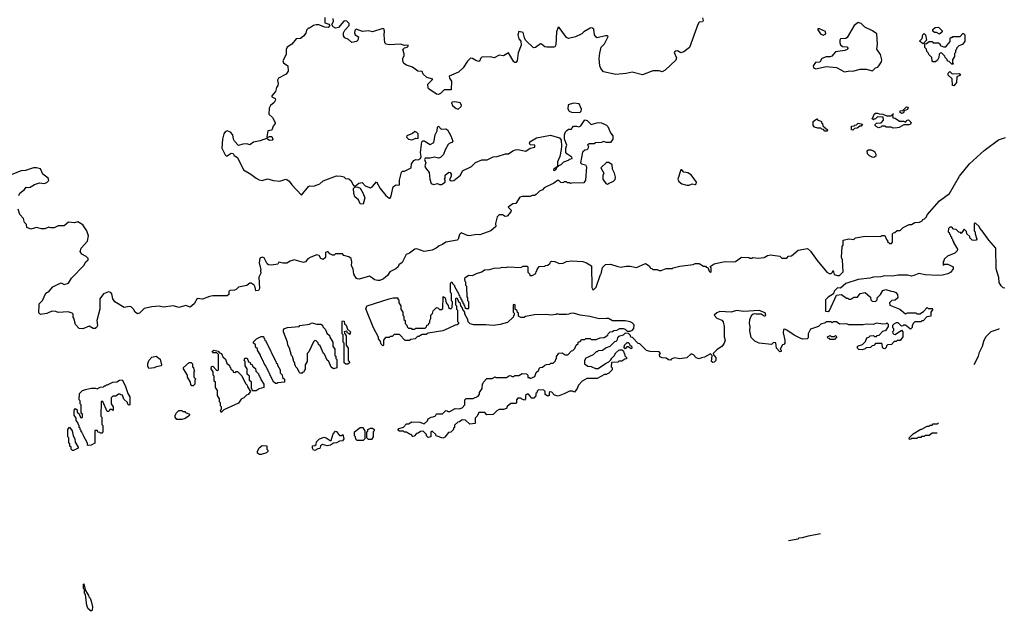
# Model space of a CAD drawing. Extents: x 2106670 to 2323771, y 35271 to 224896.
# Tile 69 of 256: x 2176952 to 2186504, y 53472 to 59213. Entities that reach past the tile are written whole.
import ezdxf

# ---------------------------------------------------------------- set-up
doc = ezdxf.new("R2010")
doc.units = 0

msp = doc.modelspace()

# ---------------------------------------------------------------- linework, layer by layer
at = {"layer": '0CON20XD'}
for points in [[(2179913.3, 59235), (2179913, 59183), (2179950.7, 59170.7), (2179960, 59155), (2179945, 59138.8), (2179912, 59142)], [(2183575, 59230), (2183582.5, 59205), (2183575, 59192.5), (2183545, 59190), (2183530, 59165), (2183448.3, 58941.7), (2183395, 58902.5), (2183365, 58890), (2183335, 58910), (2183311.7, 58908.3), (2183302.5, 58895), (2183323, 58843), (2183318.3, 58821.7), (2183215, 58723.3), (2183185, 58706.7), (2183155, 58716.2), (2183095, 58716), (2182995, 58677.1), (2182895, 58704.6), (2182835, 58689.4), (2182735, 58680.6), (2182616.8, 58706.8), (2182589.1, 58739.1), (2182580, 58765), (2182572.9, 58835), (2182578.6, 58888.6), (2182593.5, 58946.5), (2182625, 58978), (2182659.5, 59049.6), (2182655, 59056.7), (2182636.4, 59056.4), (2182555, 59037.5), (2182543, 59043), (2182527.5, 59065), (2182521.7, 59121.7), (2182503, 59133), (2182485, 59130), (2182424.2, 59095.8), (2182404.1, 59075.9), (2182343.6, 59046.4), (2182275, 59031.2), (2182255, 59040), (2182185, 59137.5), (2182175, 59140), (2182160, 59095), (2182151.7, 58968.3), (2182145, 58950), (2182135, 58946.7), (2182065, 58947.5), (2182045, 58950), (2182015.7, 58975.7), (2182005, 58977.5), (2181955, 58943.8), (2181935, 58941.2), (2181860, 59015), (2181848.3, 59038.3), (2181837.7, 59087.7), (2181795, 59097.5), (2181784.2, 59065), (2181795, 59027.5), (2181812.5, 59005), (2181816.7, 58965), (2181788.8, 58891.2), (2181777.5, 58815), (2181765, 58796.7), (2181755, 58796.7), (2181746.7, 58805), (2181695, 58890), (2181647, 58863), (2181605, 58867.5), (2181555, 58842), (2181515, 58853.3), (2181435, 58850), (2181422.3, 58837.7), (2181415, 58812.5), (2181405, 58806.7), (2181376.4, 58816.4), (2181345, 58837.5), (2181325, 58840), (2181295, 58810), (2181253.3, 58745), (2181207.5, 58705), (2181117.5, 58665), (2181120, 58645), (2181140, 58615), (2181138.3, 58531.7), (2181068.3, 58531.7), (2181033, 58497), (2181015, 58487.5), (2180995, 58490), (2180925, 58537.5), (2180915, 58550), (2180913, 58587), (2180960, 58635), (2180901.7, 58651.7), (2180866.2, 58685), (2180855, 58710), (2180815, 58712.5), (2180763.6, 58753.6), (2180705, 58771.2), (2180679.3, 58789.3), (2180667.5, 58815), (2180667.5, 58835), (2180682.5, 58865), (2180683, 58883), (2180670, 58925), (2180685, 58940), (2180710, 58945), (2180720, 58955), (2180720, 58965), (2180685, 58962.5), (2180645, 58976), (2180537.7, 58967.7), (2180507.5, 58975), (2180495, 58987.5), (2180487.5, 59065), (2180490.5, 59100.4), (2180483.6, 59123.6), (2180475, 59126.7), (2180375, 59096), (2180335, 59106), (2180277, 59097), (2180215, 59120), (2180203, 59107), (2180200, 59085), (2180207.5, 59065), (2180237.5, 59047.5), (2180231.2, 59015), (2180219.5, 59000.4), (2180175, 58992.5), (2180140.5, 59020.4), (2180105, 59038), (2180092.9, 59055), (2180094.4, 59085), (2180105, 59110), (2180147.5, 59155), (2180146.7, 59175), (2180125, 59200), (2180105, 59202.5), (2180095, 59197.5), (2180045, 59138.6), (2180015, 59131.8), (2179992.5, 59142.5), (2179980, 59165), (2179996, 59195), (2179993.3, 59225)], [(2179912, 59142), (2179855, 59162.5), (2179827, 59163), (2179803.9, 59156.1), (2179765, 59130), (2179755, 59130), (2179735, 59110), (2179728.3, 59081.7), (2179705.8, 59054.2), (2179675, 59031.2), (2179633.9, 59026.1), (2179592.5, 58975), (2179547.5, 58945), (2179537.5, 58925), (2179537.5, 58875), (2179503.3, 58815), (2179512.5, 58795), (2179552.5, 58765), (2179556.4, 58713.6), (2179537.5, 58685), (2179462.5, 58645), (2179452.5, 58625), (2179460, 58595), (2179457.5, 58575), (2179442.5, 58555), (2179433.3, 58515), (2179397.5, 58475), (2179397.5, 58465), (2179429.3, 58449.3), (2179432.5, 58435), (2179419.3, 58410.7), (2179385, 58380), (2179373.3, 58355), (2179367.5, 58295), (2179403.6, 58263.6), (2179430, 58215), (2179430, 58205), (2179411.7, 58178.3), (2179398, 58142), (2179360, 58135), (2179350, 58075), (2179355, 58070), (2179375, 58080), (2179398.3, 58078.3), (2179407.5, 58055), (2179402.5, 58045), (2179375, 58040), (2179345, 58060), (2179285, 58037.5), (2179220, 58025), (2179185, 57997.5), (2179155, 58007.5), (2179116.4, 58006.4), (2179075, 57993.3), (2179037.1, 58035), (2179027.1, 58055), (2179020.6, 58095), (2178997.5, 58122.5), (2178965.8, 58134.2), (2178945, 58125.7), (2178933.4, 58106.6), (2178918.6, 58055), (2178914.3, 57965), (2178945, 57902.5), (2178955, 57891.2), (2178965, 57890.8), (2179005, 57917.5), (2179023.3, 57913.3), (2179033.8, 57895), (2179064.2, 57875), (2179122.5, 57755), (2179195, 57714), (2179244.5, 57674.5), (2179275, 57658), (2179305, 57654), (2179355, 57668.6), (2179415, 57651.9), (2179475, 57647.5), (2179535, 57666.2), (2179545, 57663.3), (2179567.5, 57645), (2179590.5, 57610.4), (2179685, 57510), (2179754.3, 57595.7), (2179765, 57600), (2179803, 57597), (2179847, 57613), (2179865, 57620), (2179895, 57650), (2180025, 57697.5), (2180070, 57695), (2180095, 57687.5), (2180112.5, 57672.5), (2180145, 57670), (2180167.9, 57647.9), (2180183, 57613), (2180195, 57600), (2180208.3, 57601.7), (2180241.7, 57628.3), (2180275, 57633.3), (2180305, 57602.5), (2180355, 57582.5), (2180375, 57593.3), (2180415, 57640), (2180448, 57575), (2180505, 57506.7), (2180535, 57480), (2180545, 57480), (2180556.1, 57503.9), (2180575, 57592.5), (2180590, 57605), (2180605, 57610), (2180632.5, 57607.5), (2180637.5, 57615), (2180636.2, 57655), (2180655, 57732.5), (2180665, 57742.5), (2180685, 57742.5), (2180750, 57775), (2180752.5, 57815), (2180775, 57846.7), (2180795, 57856.2), (2180816.4, 57853.6), (2180840, 57865), (2180847.5, 57885), (2180840, 57925), (2180852.5, 58027.5), (2180863, 58037), (2180875, 58036.7), (2180935, 58002.5), (2180968.3, 58021.7), (2180983.8, 58095), (2181003.3, 58135), (2181005, 58170), (2181015, 58181.2), (2181040, 58150), (2181085, 58154.2), (2181102, 58145), (2181135.8, 58085), (2181153.8, 58035), (2181145, 58021.2), (2181118.8, 58011.2), (2181109.5, 58000.4), (2181078.3, 57951.7), (2181062, 57905), (2181035, 57876.7), (2181015, 57870), (2180975, 57877.5), (2180935, 57870), (2180885, 57870), (2180880, 57855), (2180892.5, 57825), (2180883.3, 57795), (2180890, 57775), (2180925, 57730), (2180930, 57665), (2180943.3, 57625), (2180965, 57614), (2181005, 57622.5), (2181025, 57612.5), (2181045, 57612.5), (2181080, 57635), (2181080, 57655), (2181072.5, 57665), (2181080, 57675), (2181080, 57705), (2181115, 57732.5), (2181129.3, 57729.3), (2181137, 57713), (2181137, 57693), (2181121.7, 57661.7), (2181138.3, 57648.3), (2181165, 57652.5), (2181227.5, 57705), (2181247.5, 57745), (2181335, 57787.5), (2181374.3, 57825.7), (2181435, 57852.5), (2181486.1, 57853.9), (2181545, 57882), (2181585, 57886), (2181665, 57910), (2181695, 57910), (2181735, 57940), (2181760.7, 57949.3), (2181785, 57953.3), (2181863, 57937), (2181905, 57967.5), (2181950, 57975), (2181950, 57995), (2181905, 58000), (2181896.2, 58015), (2181902.1, 58027.9), (2181965, 58066.7), (2182101.2, 58091.2), (2182187.5, 58067.5), (2182204.3, 58044.3), (2182209.2, 57985), (2182204.1, 57954.1), (2182191.2, 57885), (2182170, 57835), (2182170, 57790), (2182131.7, 57758.3), (2182131.7, 57751.7), (2182145, 57750), (2182160, 57765), (2182160, 57780), (2182181.7, 57798.3), (2182205, 57807.5), (2182230, 57835), (2182275, 57850), (2182285, 57860), (2182310, 57865), (2182308.3, 57878.3), (2182260.7, 57910.7), (2182250, 57925), (2182248.8, 57965), (2182260, 57995), (2182236.7, 58055), (2182236.7, 58095), (2182247.5, 58125), (2182260.7, 58139.3), (2182275, 58150), (2182305, 58150), (2182310, 58165), (2182325, 58180), (2182355, 58180), (2182375, 58172.5), (2182395, 58182.5), (2182435, 58240), (2182456.1, 58236.1), (2182495, 58197.5), (2182565, 58216.7), (2182595, 58212.5), (2182645, 58190), (2182657, 58177), (2182682.5, 58115), (2182707.5, 58085), (2182707.5, 58055), (2182685, 58020), (2182645, 58022.5), (2182615, 58032.5), (2182595, 58022.5), (2182538.3, 58018.3), (2182525, 58010), (2182475, 58010), (2182460, 57995), (2182470, 57985), (2182465, 57960), (2182455, 57950), (2182433, 57947), (2182413, 57927), (2182393, 57823), (2182403, 57813), (2182442.5, 57805), (2182451.2, 57785), (2182442.5, 57655), (2182425, 57630), (2182305, 57627.5), (2182295, 57622.5), (2182285, 57630), (2182265, 57630), (2182255, 57640), (2182235, 57640), (2182228.3, 57631.7), (2182215, 57630), (2182203, 57633), (2182181.7, 57651.7), (2182168.3, 57651.7), (2182135, 57627.5), (2182039.3, 57580.7), (2182025, 57562.5), (2181995, 57550), (2181963, 57517), (2181945, 57507.5), (2181925, 57506.7), (2181905, 57497.5), (2181825, 57497.5), (2181805, 57490), (2181765, 57430), (2181735, 57427.5), (2181690, 57395), (2181720, 57365), (2181715, 57350), (2181680, 57305), (2181663, 57303), (2181635, 57320), (2181605, 57320), (2181585, 57300), (2181567.5, 57235), (2181570, 57205), (2181523.3, 57165), (2181415, 57125.7), (2181385, 57129.4), (2181315, 57115.8), (2181295, 57118), (2181235, 57144), (2181220, 57130), (2181205.6, 57085), (2181195, 57074.5), (2181085.7, 57054.3), (2181055, 57032.2), (2181021.1, 57018.9), (2180993.8, 56995), (2180955, 56977.5), (2180874.4, 56964.4), (2180805, 56990), (2180785, 56986.7), (2180735, 56947.5), (2180700, 56935), (2180663, 56857), (2180630, 56835), (2180622.5, 56815), (2180602.5, 56795), (2180543.6, 56766.4), (2180519.3, 56730.7), (2180480.7, 56699.3), (2180446.4, 56683.6), (2180425, 56683.3), (2180395, 56690), (2180373.3, 56705), (2180345, 56723.8), (2180245, 56696), (2180225, 56698), (2180215, 56706), (2180192.9, 56745), (2180187.5, 56795), (2180170, 56825), (2180173.6, 56863.6), (2180166.1, 56896.1), (2180145, 56913.3), (2180096.4, 56926.4), (2180085, 56940), (2180015, 56940), (2180001.7, 56928.3), (2179985, 56927.5), (2179960.7, 56940.7), (2179945, 56960), (2179935, 56960), (2179920, 56955), (2179920, 56905), (2179895, 56886.2), (2179874.3, 56894.3), (2179856.4, 56926.4), (2179835, 56932.5), (2179775, 56910), (2179747, 56893), (2179726.1, 56863.9), (2179705, 56856.7), (2179615, 56882.5), (2179575, 56870), (2179545, 56850), (2179505, 56850), (2179465, 56860), (2179455, 56840), (2179395, 56832), (2179365.9, 56835.9), (2179354.1, 56844.1), (2179325, 56902.5), (2179305, 56910), (2179282.2, 56897.8), (2179273.6, 56853.6), (2179292.5, 56785), (2179287.5, 56775), (2179290, 56755), (2179271.2, 56715), (2179280, 56605), (2179270, 56585), (2179243.6, 56583.6), (2179237, 56617), (2179226.4, 56636.4), (2179197, 56657), (2179185, 56657.5), (2179155, 56633.3), (2179075, 56617.5), (2179053.6, 56596.4), (2179035, 56588.8), (2178990, 56585), (2178982.5, 56575), (2178980, 56545), (2178965, 56532.5), (2178825, 56533.8), (2178795, 56528), (2178725, 56500), (2178675, 56507.5), (2178645.6, 56454.4), (2178605, 56424), (2178565, 56439.2), (2178495, 56420), (2178445, 56436.7), (2178345, 56424.4), (2178305, 56433.3), (2178235, 56428.1), (2178158.2, 56411.8), (2178115, 56363.8), (2178095, 56357.5), (2178072.5, 56375), (2178056.7, 56405), (2178035, 56426.2), (2178015, 56430), (2177965, 56420), (2177874.4, 56474.4), (2177854.2, 56505), (2177845, 56552.5), (2177835, 56566.7), (2177815, 56573.3), (2177765, 56552), (2177730, 56505), (2177728.8, 56405), (2177701.2, 56295), (2177706.7, 56245), (2177697.5, 56225), (2177685, 56216.7), (2177665, 56216.7), (2177625, 56240), (2177565, 56213.3), (2177530, 56215), (2177492.5, 56255), (2177477, 56317), (2177470, 56325), (2177470, 56355), (2177460, 56365), (2177423, 56377), (2177325, 56372.5), (2177303, 56383), (2177265, 56383.3), (2177215, 56362.5), (2177155, 56352.5), (2177138.3, 56368.3), (2177140, 56445), (2177142.5, 56455), (2177172.9, 56487.1), (2177205, 56558.8), (2177239.6, 56580.4), (2177275, 56622), (2177317.5, 56645), (2177355, 56660), (2177385, 56642.5), (2177425, 56656.7), (2177455.5, 56704.5), (2177573, 56827), (2177592.5, 56865), (2177617, 56883), (2177617.5, 56895), (2177597.5, 56915), (2177555, 56936.7), (2177539.2, 56965), (2177547.5, 56995), (2177611.2, 57065), (2177620, 57115), (2177603.3, 57165), (2177563.9, 57223.9), (2177515, 57252.5), (2177485, 57243.3), (2177425, 57248.8), (2177385, 57213.3), (2177325, 57212.5), (2177285, 57192.5), (2177255, 57192.5), (2177235, 57200), (2177195, 57182.5), (2177165, 57182.5), (2177115, 57197.5), (2177060.7, 57180.7), (2177022.5, 57195), (2177017.5, 57225)], [(2184955, 58706.7), (2185005, 58716.2), (2185035, 58714.2), (2185105, 58733.3), (2185165, 58732.5), (2185225, 58717.5), (2185253.9, 58746.1), (2185276.1, 58753.9), (2185287.5, 58765), (2185312.5, 58805), (2185316.7, 58825), (2185303.3, 58875), (2185267, 58927), (2185274, 58975), (2185268, 59075), (2185225, 59105.4), (2185149.6, 59139.6), (2185115, 59176.9), (2185085, 59186), (2185046.7, 59155), (2184979.3, 59040.7), (2184965, 59030), (2184915, 59026.7), (2184906.7, 59015), (2184907, 58987), (2184915, 58967.5), (2184933, 58953), (2184975, 58950), (2184990, 58935), (2184980, 58925), (2184956.4, 58913.6), (2184865, 58901.2), (2184830.7, 58859.3), (2184815, 58853.3), (2184777, 58853), (2184735, 58837.5), (2184715, 58800), (2184673, 58797), (2184650, 58765), (2184654.3, 58744.3), (2184675, 58736.7), (2184775, 58757.5), (2184875, 58747.5), (2184955, 58706.7)], [(2184745, 59064.1), (2184772.5, 59075), (2184768.1, 59098.1), (2184712.5, 59125), (2184693.3, 59125), (2184693.8, 59115), (2184720.6, 59075), (2184745, 59064.1)], [(2185875, 59072.5), (2185845, 59090), (2185825, 59090), (2185811.7, 59101.7), (2185811.7, 59118.3), (2185831.7, 59138.3), (2185865, 59140), (2185900, 59105), (2185900, 59095), (2185875, 59072.5)], [(2185715, 58980), (2185680, 59005), (2185708.3, 59031.7), (2185713, 59067), (2185725, 59080), (2185740, 59065), (2185750, 59015), (2185715, 58980)], [(2186005, 58780), (2185995, 58780), (2185968.3, 58808.3), (2185951.7, 58811.7), (2185948.3, 58828.3), (2185930, 58845), (2185928.3, 58858.3), (2185895, 58890), (2185881.7, 58888.3), (2185871.7, 58878.3), (2185867.5, 58845), (2185855, 58820), (2185836.4, 58803.6), (2185810, 58805), (2185803.6, 58813.6), (2185800, 58845), (2185770, 58875), (2185768.3, 58888.3), (2185753, 58903), (2185748.3, 58928.3), (2185733, 58943), (2185731.7, 58978.3), (2185748.3, 58981.7), (2185775, 59000), (2185805, 59000), (2185815, 58990), (2185865, 58990), (2185880, 58975), (2185881.7, 58961.7), (2185915, 58950), (2185935, 58950), (2185978.3, 59001.7), (2185980, 59035), (2185985, 59040), (2185998.3, 59041.7), (2186005, 59050), (2186075, 59050), (2186101.7, 59078.3), (2186108.3, 59078.3), (2186120, 59065), (2186120, 59005), (2186098.3, 58971.7), (2186061.7, 58958.3), (2186041.7, 58938.3), (2186038.3, 58921.7), (2186030, 58915), (2186030, 58895), (2186020, 58885), (2186020, 58855), (2186000, 58825), (2186000, 58795), (2186010, 58785), (2186005, 58780)], [(2186015, 58572.5), (2186000, 58575), (2185998.3, 58638.3), (2185960, 58675), (2185960, 58695), (2185975, 58710), (2185998.3, 58688.3), (2186065, 58690), (2186080, 58675), (2186041.7, 58658.3), (2186040, 58605), (2186015, 58572.5)], [(2181205, 58343.3), (2181235, 58370), (2181236.7, 58385), (2181225.9, 58405.9), (2181173, 58417), (2181147, 58413), (2181140, 58405), (2181150.7, 58380.7), (2181185, 58350), (2181205, 58343.3)], [(2182385, 58312.5), (2182400, 58325), (2182402.5, 58345), (2182380, 58395), (2182325, 58403.8), (2182273.9, 58386.1), (2182269.3, 58349.3), (2182283.9, 58323.9), (2182306.4, 58316.4), (2182385, 58312.5)], [(2185505, 58302.5), (2185490, 58315), (2185495, 58330), (2185518.3, 58331.7), (2185555, 58367.5), (2185570, 58365), (2185565, 58340), (2185531.7, 58328.3), (2185525, 58310), (2185505, 58302.5)], [(2185425, 58160), (2185405, 58170), (2185358.3, 58171.7), (2185345, 58180), (2185315, 58180), (2185305, 58170), (2185283.6, 58163.6), (2185260, 58175), (2185250, 58185), (2185250, 58195), (2185265, 58210), (2185308.3, 58211.7), (2185331.7, 58238.3), (2185328.3, 58268.3), (2185275, 58270), (2185255, 58250), (2185241.7, 58248.3), (2185235, 58240), (2185220, 58255), (2185228.3, 58261.7), (2185240, 58295), (2185255, 58307.5), (2185275, 58307.5), (2185288.3, 58298.3), (2185325, 58297.5), (2185365, 58280), (2185405, 58280), (2185425, 58300), (2185430, 58295), (2185420, 58290), (2185421.7, 58261.7), (2185445, 58257.5), (2185488.3, 58228.3), (2185525, 58227.5), (2185545, 58220), (2185561.7, 58238.3), (2185575, 58240), (2185600, 58215), (2185595, 58200), (2185577, 58193), (2185528.3, 58191.7), (2185485, 58167.5), (2185465, 58163.3), (2185425, 58160)], [(2184785, 58130), (2184761.7, 58131.7), (2184748.3, 58148.3), (2184735, 58150), (2184725, 58160), (2184695, 58160), (2184661.7, 58171.7), (2184650, 58185), (2184650, 58225), (2184685, 58250), (2184691.7, 58241.7), (2184730, 58225), (2184731.7, 58211.7), (2184740, 58205), (2184741.7, 58181.7), (2184790, 58145), (2184785, 58130)], [(2185035, 58140), (2185020, 58145), (2185021.7, 58178.3), (2185048.3, 58181.7), (2185055, 58190), (2185068.3, 58191.7), (2185085, 58210), (2185128.3, 58198.3), (2185115, 58180), (2185101.7, 58178.3), (2185075, 58160), (2185051.7, 58158.3), (2185035, 58140)], [(2180755, 58047.5), (2180765, 58052), (2180795, 58062.5), (2180818.3, 58061.7), (2180817.5, 58105), (2180805, 58120), (2180785, 58127.5), (2180761.7, 58108.3), (2180706.7, 58085), (2180705, 58072.5), (2180722.5, 58055), (2180755, 58047.5)], [(2183290, 56805), (2183355, 56821.2), (2183485, 56836.2), (2183505, 56845.7), (2183545, 56845.8), (2183585, 56820), (2183605, 56820), (2183611.7, 56811.7), (2183628.3, 56808.3), (2183641.7, 56771.7), (2183655, 56760), (2183660, 56765), (2183660, 56805), (2183651.7, 56818.3), (2183690, 56845), (2183730, 56855), (2183795.9, 56865.9), (2183875, 56862.5), (2183895, 56866.7), (2183955, 56910), (2184025, 56906.7), (2184035, 56900), (2184055, 56900), (2184065, 56906.7), (2184115, 56897.5), (2184173.3, 56906.7), (2184205, 56923.8), (2184235, 56930), (2184327, 56917), (2184345, 56900), (2184395, 56900), (2184411.7, 56918.3), (2184438.3, 56921.7), (2184505, 56978), (2184595, 56992.5), (2184625, 56966.7), (2184687.5, 56877.5), (2184781.7, 56761.7), (2184805, 56750), (2184825, 56750), (2184838.3, 56761.7), (2184845, 56780), (2184851.7, 56741.7), (2184885, 56730), (2184905, 56730), (2184940, 56765), (2184933, 56883), (2184923.3, 56905), (2184931.7, 57011.7), (2184940, 57025), (2184940, 57075), (2184995.8, 57085.8), (2185045, 57080), (2185060, 57095), (2185155, 57114), (2185305, 57110), (2185315, 57117.5), (2185345, 57120), (2185361.7, 57081.7), (2185370, 57075), (2185371.7, 57061.7), (2185391.7, 57041.7), (2185408.3, 57041.7), (2185420, 57055), (2185420, 57135), (2185430, 57145), (2185442.5, 57147.5), (2185465, 57166), (2185495, 57167.5), (2185522.5, 57195), (2185580, 57225), (2185603.6, 57226.4), (2185635, 57246.2), (2185681.7, 57248.3), (2185708.3, 57261.7), (2185712.5, 57275), (2185728.3, 57281.7), (2185748.3, 57301.7), (2185755, 57320), (2185873.8, 57455), (2185972.5, 57527.5), (2186068.8, 57695), (2186165, 57813.3), (2186307, 57943), (2186446.7, 58046.7), (2186515, 58070)], [(2185225, 57880), (2185245, 57883.3), (2185260, 57895), (2185261.2, 57905), (2185251.2, 57925), (2185235, 57938.8), (2185215, 57946.2), (2185185, 57946.7), (2185171.7, 57938.3), (2185173.3, 57915), (2185193.9, 57893.9), (2185225, 57880)], [(2182655, 57618), (2182665, 57622), (2182713.9, 57646.1), (2182728.3, 57661.7), (2182733.3, 57685), (2182723.3, 57725), (2182703, 57763), (2182700, 57805), (2182667, 57827), (2182645, 57827.5), (2182590, 57775), (2182620, 57725), (2182608.3, 57701.7), (2182610, 57665), (2182636.7, 57625), (2182655, 57618)], [(2176943.2, 57506.8), (2176955, 57528.8), (2177000, 57565), (2177015, 57588.8), (2177035, 57583.8), (2177055, 57588.8), (2177095, 57613.8), (2177145, 57629.2), (2177190, 57625), (2177215, 57633.3), (2177235, 57652.5), (2177227.5, 57675), (2177176.2, 57715), (2177152.5, 57765), (2177116.1, 57776.1), (2177085, 57775.8), (2177009.1, 57750.9), (2176965, 57747.5), (2176875, 57711.4)], [(2183445, 57608.6), (2183475, 57620), (2183505, 57613.8), (2183515, 57620), (2183516.7, 57635), (2183465, 57707.5), (2183435, 57726.7), (2183393.9, 57733.9), (2183375, 57756.7), (2183365, 57756.7), (2183337.5, 57665), (2183345, 57642.5), (2183375, 57618.8), (2183425, 57608.6), (2183445, 57608.6)], [(2180285, 57423.8), (2180255, 57427.5), (2180240, 57465), (2180202.5, 57495), (2180193.3, 57525), (2180190, 57575), (2180205, 57590), (2180231.7, 57588.3), (2180255, 57577.5), (2180281.7, 57531.7), (2180299.2, 57485), (2180285, 57423.8)], [(2177017.5, 57225), (2177000, 57245), (2176990, 57285), (2176953, 57323), (2176937.5, 57375)], [(2186508.3, 56608.3), (2186491.7, 56611.7), (2186471.7, 56631.7), (2186453.6, 56663.6), (2186451.7, 56711.7), (2186426.2, 56795), (2186422.5, 56995), (2186353.3, 57075), (2186290, 57165), (2186265, 57190), (2186260, 57205), (2186225, 57240), (2186210, 57235), (2186210, 57165), (2186220, 57155), (2186220, 57135), (2186237.5, 57085), (2186230, 57075), (2186215, 57071.2), (2186193, 57073), (2186170, 57095), (2186168.3, 57108.3), (2186140, 57135), (2186138.3, 57158.3), (2186115, 57180), (2186085, 57140), (2186078.3, 57148.3), (2186061.7, 57151.7), (2186038.3, 57178.3), (2186011.7, 57181.7), (2185995, 57200), (2185975, 57200), (2185961.7, 57188.3), (2185960, 57155), (2185968.3, 57148.3), (2185971.7, 57131.7), (2185978.3, 57128.3), (2185981.7, 57111.7), (2185990, 57105), (2185991.7, 57091.7), (2186000, 57085), (2186001.7, 57071.7), (2186010, 57065), (2186011.7, 57051.7), (2186050, 56985), (2186045, 56970), (2186023.6, 56946.4), (2185951.7, 56918.3), (2185921.7, 56888.3), (2185918.3, 56871.7), (2185910, 56865), (2185911.7, 56831.7), (2185925, 56840), (2185955, 56840), (2186006.7, 56815), (2186007.5, 56795), (2185985, 56763.8), (2185955, 56746.2), (2185905, 56732.5), (2185855, 56730), (2185735, 56738.8), (2185675, 56750), (2185625, 56730), (2185605, 56724.2), (2185563.6, 56733.6), (2185475, 56733.8), (2185415, 56724.4), (2185345, 56726.2), (2185305, 56716.7), (2185235, 56714.2), (2185200, 56705), (2185085, 56693.3), (2184966, 56654), (2184915, 56607.5), (2184885, 56610), (2184851.7, 56578.3), (2184848.3, 56551.7), (2184795, 56520), (2184770, 56495), (2184770, 56385), (2184795, 56380), (2184808.3, 56391.7), (2184875, 56540), (2184925, 56547.5), (2184971.7, 56511.7), (2184985, 56510), (2184995, 56500), (2185015, 56500), (2185045, 56520), (2185078.3, 56521.7), (2185105, 56557.5), (2185155, 56567.5), (2185205, 56520), (2185210, 56495), (2185221.7, 56481.7), (2185255, 56480), (2185270, 56495), (2185270, 56515), (2185303, 56547), (2185326.2, 56583.8), (2185355, 56595.8), (2185405, 56577.5), (2185430, 56575), (2185450, 56565), (2185467.5, 56545), (2185470, 56515), (2185445, 56490), (2185411.7, 56488.3), (2185390, 56465), (2185391.7, 56441.7), (2185490, 56405), (2185545, 56360), (2185565, 56367.5), (2185611.7, 56368.3), (2185645, 56370), (2185655, 56360), (2185685, 56360), (2185720, 56380), (2185755, 56420), (2185765, 56410), (2185805, 56410), (2185810, 56405), (2185790, 56375), (2185790, 56335), (2185751.7, 56328.3), (2185715, 56290), (2185705, 56290), (2185695, 56280), (2185635, 56280), (2185621.7, 56268.3), (2185610, 56245), (2185610, 56225), (2185595, 56210), (2185545, 56250), (2185525, 56250), (2185518.3, 56241.7), (2185505, 56240), (2185475, 56270), (2185455, 56270), (2185431.7, 56258.3), (2185420, 56245), (2185420, 56225), (2185430, 56215), (2185430, 56195), (2185420, 56185), (2185421.7, 56171.7), (2185431.7, 56161.7), (2185445, 56160), (2185505, 56200), (2185520, 56185), (2185520, 56135), (2185495, 56100), (2185465, 56100), (2185455, 56090), (2185435, 56090), (2185408.3, 56061.7), (2185371.7, 56058.3), (2185361.7, 56048.3), (2185358.3, 56031.7), (2185345, 56020), (2185331.7, 56021.7), (2185321.7, 56031.7), (2185320, 56065), (2185315, 56070), (2185255, 56070), (2185238.3, 56051.7), (2185221.7, 56048.3), (2185207, 56033), (2185165, 56030), (2185155, 56020), (2185125, 56010), (2185091.7, 56011.7), (2185080, 56025), (2185080, 56045), (2185128.3, 56061.7), (2185158.3, 56091.7), (2185170, 56125), (2185188.3, 56131.7), (2185203, 56147), (2185235, 56150), (2185245, 56140), (2185265, 56140), (2185271.7, 56148.3), (2185288.3, 56151.7), (2185325, 56190), (2185358.3, 56201.7), (2185380, 56235), (2185380, 56255), (2185365, 56270), (2185357, 56263), (2185325, 56257.5), (2185265, 56268.8), (2185233, 56257), (2185165, 56260), (2185135, 56252.5), (2184995, 56252.5), (2184975, 56262.5), (2184905, 56260), (2184875, 56280), (2184845, 56280), (2184835, 56272.5), (2184825, 56280), (2184775, 56280), (2184765, 56270), (2184725, 56257.5), (2184700, 56235), (2184625, 56210), (2184600, 56165), (2184600, 56125), (2184590, 56115), (2184545, 56114.2), (2184523.6, 56123.6), (2184465, 56153.3), (2184395, 56200), (2184375, 56210), (2184361.7, 56208.3), (2184358.8, 56175), (2184376.2, 56103.8), (2184376.2, 56075), (2184365, 56062.5), (2184351.7, 56058.3), (2184330, 56015), (2184340, 56005), (2184340, 55995), (2184325, 55990), (2184293.8, 56025), (2184288.3, 56078.3), (2184265, 56080), (2184245, 56062.5), (2184125.5, 56074.5), (2184084.3, 56094.3), (2184048.3, 56128.3), (2184036.2, 56195), (2184038.8, 56235), (2184033.3, 56265), (2184033.8, 56303.8), (2184046.7, 56335), (2184063.9, 56356.1), (2184085, 56362.5), (2184095, 56357.5), (2184145, 56357.5), (2184175, 56340), (2184185, 56340), (2184190, 56345), (2184185, 56370), (2184125, 56390), (2183975, 56380), (2183905, 56390), (2183855, 56376.7), (2183745, 56380), (2183715, 56370), (2183690, 56345), (2183716, 56316), (2183765, 56297.5), (2183775, 56280), (2183786.7, 56235), (2183787.5, 56135), (2183796.7, 56105), (2183786.7, 56075), (2183766.7, 56045), (2183715, 56010), (2183680, 55975), (2183681.7, 55961.7), (2183705.9, 55935.9), (2183703.9, 55906.1), (2183690.7, 55889.3)], [(2183690.7, 55889.3), (2183677, 55887), (2183663.8, 55895), (2183670, 55955), (2183655, 55970), (2183595, 55937.5), (2183565, 55933.3), (2183545, 55923.3), (2183515, 55932.5), (2183490, 55960), (2183465, 55970), (2183425, 55933.3), (2183355, 55922.5), (2183305, 55932.5), (2183271.7, 55918.3), (2183265, 55910), (2183245, 55912.5), (2183225, 55930), (2183185, 55932.5), (2183161.7, 55941.7), (2183160, 55965), (2183170, 55975), (2183155, 55990), (2183067, 55993), (2183031.7, 56001.7), (2182968.3, 56068.3), (2182951.7, 56071.7), (2182898.3, 56128.3), (2182881.7, 56131.7), (2182878.3, 56148.3), (2182858.3, 56168.3), (2182825, 56170), (2182807, 56153), (2182761.7, 56138.3), (2182750, 56125), (2182745, 56100), (2182735, 56090), (2182721.7, 56088.3), (2182678.3, 56041.7), (2182641.7, 56028.3), (2182607, 56003), (2182565, 56000), (2182555, 55990), (2182545, 55990), (2182515, 55960), (2182445, 55930), (2182430, 55905), (2182430, 55875), (2182465, 55850), (2182495, 55847.5), (2182538.3, 55828.3), (2182565, 55827.5), (2182633.9, 55876.1), (2182668.3, 55891.7), (2182688.3, 55911.7), (2182695, 55930), (2182720, 55950), (2182735, 55980), (2182765, 56007.5), (2182775, 56010), (2182795, 56010), (2182808.3, 55998.3), (2182811.7, 55981.7), (2182820, 55975), (2182821.7, 55951.7), (2182840, 55935), (2182838.3, 55921.7), (2182821.7, 55918.3), (2182795, 55900), (2182765, 55900), (2182755, 55890), (2182691.7, 55888.3), (2182690, 55845), (2182700, 55835), (2182700, 55815), (2182665, 55780), (2182651.7, 55778.3), (2182645, 55770), (2182625, 55770), (2182555, 55730), (2182455, 55730), (2182410, 55705), (2182371.7, 55668.3), (2182360, 55635), (2182335, 55600), (2182315, 55610), (2182285, 55610), (2182240, 55585), (2182175, 55561.2), (2182138.8, 55568.8), (2182115, 55600), (2182098.3, 55601.7), (2182090, 55595), (2182090, 55565), (2182075, 55560), (2182050, 55575), (2182050, 55605), (2182038.3, 55618.3), (2181985, 55620), (2181971.7, 55608.3), (2181968.3, 55591.7), (2181960, 55585), (2181958.3, 55561.7), (2181938.3, 55541.7), (2181915, 55540), (2181908.3, 55558.3), (2181888.3, 55578.3), (2181875, 55580), (2181860, 55565), (2181860, 55535), (2181848.3, 55521.7), (2181821.7, 55531.7), (2181815, 55540), (2181785, 55540), (2181770, 55525), (2181770, 55495), (2181765, 55490), (2181715, 55490), (2181681.7, 55458.3), (2181675, 55440), (2181645, 55430), (2181605, 55430), (2181581.7, 55418.3), (2181546.4, 55383.6), (2181485, 55380), (2181465, 55400), (2181405, 55400), (2181390, 55365), (2181370, 55345), (2181370, 55295), (2181318.3, 55288.3), (2181278.3, 55328.3), (2181245, 55330), (2181218.3, 55311.7), (2181201.7, 55308.3), (2181171.7, 55278.3), (2181170, 55255), (2181161.7, 55248.3), (2181160, 55235), (2181135, 55210), (2181111.7, 55208.3), (2181075, 55162.5), (2181056.4, 55153.6), (2180993.8, 55173.8), (2180988.3, 55188.3), (2180955, 55220), (2180940, 55215), (2180940, 55165), (2180915, 55160), (2180900, 55175), (2180898.3, 55188.3), (2180865, 55220), (2180841.7, 55218.3), (2180818.3, 55201.7), (2180801.7, 55198.3), (2180778.3, 55171.7), (2180765, 55170), (2180748.3, 55188.3), (2180735, 55190), (2180705, 55210), (2180685, 55210), (2180675, 55220), (2180635, 55220), (2180621.7, 55231.7), (2180633, 55247), (2180675, 55260), (2180705, 55290), (2180725, 55290), (2180755, 55310), (2180835, 55307.5), (2180875, 55290), (2180908.3, 55321.7), (2180915, 55340), (2180943, 55357), (2180961.7, 55358.3), (2180985, 55370), (2180995, 55390), (2181055, 55390), (2181085, 55420), (2181098.3, 55418.3), (2181105, 55410), (2181125, 55410), (2181175, 55440), (2181215, 55437.5), (2181245, 55447.5), (2181270, 55475), (2181270, 55525), (2181281.7, 55538.3), (2181351.7, 55538.3), (2181400, 55560), (2181411.7, 55578.3), (2181413, 55597), (2181440, 55635), (2181441.7, 55678.3), (2181448.3, 55681.7), (2181450, 55695), (2181485, 55730), (2181535, 55730), (2181565, 55747.5), (2181575, 55740), (2181675, 55740), (2181705, 55760), (2181718.3, 55758.3), (2181725, 55750), (2181745, 55750), (2181755, 55760), (2181795, 55760), (2181825, 55780), (2181868.3, 55778.3), (2181880, 55765), (2181881.7, 55741.7), (2181895, 55740), (2181905, 55730), (2181948.3, 55751.7), (2181961.7, 55788.3), (2181988.3, 55811.7), (2181991.7, 55828.3), (2182001.7, 55838.3), (2182025, 55840), (2182045, 55860), (2182063, 55867), (2182095, 55870), (2182105, 55880), (2182128.3, 55881.7), (2182148.3, 55901.7), (2182151.7, 55918.3), (2182160, 55925), (2182160, 55945), (2182181.7, 55978.3), (2182215, 55980), (2182245, 55960), (2182268.3, 55961.7), (2182305, 56000), (2182318.3, 56001.7), (2182338.3, 56021.7), (2182350, 56055), (2182368.3, 56071.7), (2182370, 56085), (2182388.3, 56091.7), (2182405, 56110), (2182435, 56110), (2182445, 56120), (2182485, 56120), (2182495, 56110), (2182545, 56110), (2182583.6, 56126.4), (2182621.7, 56128.3), (2182658.3, 56151.7), (2182660, 56165), (2182680, 56185), (2182701.7, 56188.3), (2182715, 56197.5), (2182745, 56200), (2182775, 56216.2), (2182805, 56216.7), (2182825, 56210), (2182845, 56190), (2182875, 56190), (2182898.3, 56201.7), (2182910, 56215), (2182911.7, 56251.7), (2182895, 56272.5), (2182875, 56282.5), (2182825, 56292.5), (2182701.7, 56291.7), (2182663.3, 56313.3), (2182646.1, 56313.9), (2182575, 56308.8), (2182483, 56333), (2182390, 56345), (2182325, 56363.8), (2182296.4, 56363.6), (2182280, 56355), (2182255, 56352.5), (2182185, 56352.5), (2182165, 56360), (2182155, 56352.5), (2182105, 56346.7), (2182065, 56353.3), (2181945, 56350), (2181858.3, 56331.7), (2181845, 56322.5), (2181815, 56322.5), (2181790, 56335), (2181790, 56365), (2181781.7, 56371.7), (2181778.3, 56388.3), (2181760, 56405), (2181760, 56445), (2181745, 56450), (2181740, 56445), (2181740, 56375), (2181750, 56365), (2181750, 56345), (2181741.7, 56338.3), (2181740, 56325), (2181683.6, 56276.4), (2181614.2, 56254.2), (2181545, 56246.2), (2181475, 56253.8), (2181357, 56253), (2181323, 56263), (2181301.7, 56281.7), (2181300, 56305), (2181270, 56355), (2181270, 56375), (2181251.7, 56401.7), (2181248.3, 56418.3), (2181230, 56435), (2181228.3, 56458.3), (2181211.7, 56471.7), (2181198.3, 56508.3), (2181185, 56510), (2181180, 56505), (2181180, 56445), (2181190, 56435), (2181190, 56405), (2181200, 56395), (2181200, 56285), (2181210, 56275), (2181208.3, 56261.7), (2181197, 56253), (2181175, 56250), (2181110, 56215), (2181057.5, 56195), (2180915, 56170), (2180895, 56160), (2180855, 56160), (2180825, 56140), (2180811.7, 56138.3), (2180790, 56115), (2180745, 56110), (2180735, 56100), (2180691.7, 56101.7), (2180635, 56160), (2180585, 56160), (2180565, 56140), (2180545, 56140), (2180535, 56130), (2180501.7, 56128.3), (2180488.3, 56111.7), (2180480, 56105), (2180480, 56055), (2180475, 56050), (2180460, 56065), (2180448.3, 56098.3), (2180433.3, 56115), (2180431.7, 56131.7), (2180384.4, 56224.4), (2180315, 56392.5), (2180310.8, 56415), (2180322, 56435), (2180535, 56505.3), (2180575.7, 56515.7), (2180620, 56515), (2180621.7, 56501.7), (2180630, 56495), (2180630, 56465), (2180650, 56435), (2180650, 56405), (2180670, 56375), (2180670, 56345), (2180680, 56335), (2180680, 56305), (2180690, 56295), (2180690, 56265), (2180708.3, 56248.3), (2180711.7, 56231.7), (2180725, 56220), (2180748.3, 56218.3), (2180755, 56210), (2180785, 56210), (2180795, 56220), (2180885, 56220), (2180898.3, 56231.7), (2180901.7, 56248.3), (2180918.3, 56251.7), (2180921.7, 56268.3), (2180930, 56275), (2180930, 56295), (2180940, 56315), (2180940, 56345), (2180958.3, 56361.7), (2180961.7, 56388.3), (2180995, 56420), (2181008.3, 56418.3), (2181025, 56400), (2181045, 56400), (2181058.3, 56411.7), (2181061.7, 56528.3), (2181080, 56515), (2181090, 56465), (2181108.3, 56438.3), (2181111.7, 56421.7), (2181125, 56410), (2181138.3, 56411.7), (2181148.3, 56421.7), (2181150, 56475), (2181140, 56485), (2181140, 56555), (2181130, 56565), (2181130, 56655), (2181145, 56670), (2181151.7, 56651.7), (2181170, 56635), (2181170, 56625), (2181210, 56555), (2181211.7, 56541.7), (2181220, 56535), (2181221.7, 56521.7), (2181230, 56515), (2181231.7, 56501.7), (2181240, 56495), (2181241.7, 56481.7), (2181250, 56475), (2181251.7, 56461.7), (2181260, 56455), (2181261.7, 56441.7), (2181268.3, 56438.3), (2181271.7, 56421.7), (2181285, 56410), (2181308.3, 56411.7), (2181310, 56475), (2181300, 56485), (2181300, 56515), (2181292.5, 56525), (2181290, 56625), (2181280, 56635), (2181280, 56665), (2181273, 56673), (2181270, 56695), (2181275, 56710), (2181310, 56735), (2181345, 56730), (2181385, 56750), (2181434, 56766), (2181460, 56785), (2181511.2, 56788.8), (2181555, 56803.3), (2181613.9, 56806.1), (2181637, 56813), (2181665, 56810), (2181686.1, 56816.1), (2181815, 56810), (2181835, 56820), (2181875, 56820), (2181880, 56815), (2181881.7, 56761.7), (2181898.3, 56748.3), (2181901.7, 56731.7), (2181925, 56730), (2181958.3, 56751.7), (2181961.7, 56768.3), (2181968.3, 56771.7), (2181971.7, 56788.3), (2181991.7, 56818.3), (2182045, 56820), (2182053, 56827), (2182075, 56830), (2182098.3, 56851.7), (2182102.5, 56865), (2182115, 56870), (2182145, 56866.7), (2182185, 56847.5), (2182225, 56850), (2182255, 56866), (2182305, 56874), (2182415.7, 56865.7), (2182450, 56855), (2182500, 56825), (2182503.3, 56615), (2182515, 56590), (2182543.3, 56616.7), (2182585, 56740), (2182592.5, 56747.5), (2182605, 56807.5), (2182635, 56836.7), (2182685, 56841.2), (2182755, 56817.5), (2182785, 56813.3), (2182835, 56822.5), (2182875, 56822.5), (2182935, 56810), (2183023.6, 56846.4), (2183057.5, 56825), (2183071.7, 56801.7), (2183085, 56800), (2183095, 56790), (2183135, 56790), (2183155, 56780), (2183175, 56780), (2183225, 56800), (2183285, 56800), (2183290, 56805)], [(2179685, 55780), (2179671.7, 55781.7), (2179661.7, 55791.7), (2179648.3, 55828.3), (2179630, 55845), (2179628.3, 55858.3), (2179620, 55865), (2179620, 55885), (2179610, 55895), (2179600, 55945), (2179590, 55955), (2179570, 56025), (2179552.5, 56055), (2179550, 56085), (2179512.5, 56185), (2179512.5, 56205), (2179522.5, 56215), (2179550, 56225), (2179662.5, 56237.5), (2179670, 56245), (2179765, 56260), (2179785, 56270), (2179835, 56257.5), (2179875, 56260), (2179888.3, 56248.3), (2179891.7, 56231.7), (2179918.3, 56208.3), (2179931.7, 56171.7), (2179958.3, 56148.3), (2179961.7, 56131.7), (2179990, 56085), (2179990, 56045), (2180010, 56015), (2180010, 55955), (2180018.3, 55948.3), (2180020, 55925), (2180030, 55915), (2180027.5, 55835), (2179995, 55823.8), (2179975, 55840), (2179950, 55895), (2179935, 55910), (2179908.3, 55968.3), (2179900, 55975), (2179868.3, 56048.3), (2179851.7, 56061.7), (2179848.3, 56078.3), (2179828.3, 56098.3), (2179815, 56100), (2179801.7, 56088.3), (2179758.3, 55991.7), (2179740, 55975), (2179740, 55895), (2179720, 55865), (2179720, 55815), (2179711.7, 55808.3), (2179708.3, 55791.7), (2179691.7, 55788.3), (2179685, 55780)], [(2180135, 55870), (2180115, 55870), (2180100, 55885), (2180100, 56075), (2180090, 56085), (2180090, 56155), (2180080, 56165), (2180080, 56285), (2180085, 56290), (2180098.3, 56288.3), (2180101.7, 56261.7), (2180118.3, 56248.3), (2180131.7, 56211.7), (2180160, 56185), (2180155, 56160), (2180148.3, 56168.3), (2180131.7, 56171.7), (2180125, 56190), (2180100, 56185), (2180101.7, 56171.7), (2180120, 56145), (2180120, 56055), (2180140, 56025), (2180140, 55905), (2180148.3, 55898.3), (2180150, 55885), (2180135, 55870)], [(2186212, 55868.4), (2186253.3, 55946.7), (2186264.3, 55985.7), (2186293.3, 56046.7), (2186304, 56095), (2186325, 56136.7), (2186375, 56187.5), (2186445, 56210), (2186456.8, 56217.2)], [(2179445, 55682.5), (2179433, 55683), (2179411.7, 55701.7), (2179408.3, 55718.3), (2179401.7, 55721.7), (2179398.3, 55738.3), (2179391.7, 55741.7), (2179388.3, 55758.3), (2179381.7, 55761.7), (2179378.3, 55778.3), (2179371.7, 55781.7), (2179368.3, 55798.3), (2179361.7, 55801.7), (2179358.3, 55818.3), (2179351.7, 55821.7), (2179348.3, 55838.3), (2179341.7, 55841.7), (2179338.3, 55858.3), (2179331.7, 55861.7), (2179328.3, 55878.3), (2179321.7, 55881.7), (2179318.3, 55898.3), (2179311.7, 55901.7), (2179308.3, 55918.3), (2179301.7, 55921.7), (2179298.3, 55938.3), (2179291.7, 55941.7), (2179288.3, 55958.3), (2179260, 56005), (2179258.3, 56018.3), (2179240, 56035), (2179238.3, 56058.3), (2179220, 56075), (2179221.7, 56088.3), (2179250, 56115), (2179295, 56137.5), (2179318.3, 56138.3), (2179321.7, 56121.7), (2179328.3, 56118.3), (2179331.7, 56101.7), (2179338.3, 56098.3), (2179341.7, 56081.7), (2179348.3, 56078.3), (2179351.7, 56061.7), (2179358.3, 56058.3), (2179361.7, 56041.7), (2179368.3, 56038.3), (2179371.7, 56021.7), (2179378.3, 56018.3), (2179381.7, 56001.7), (2179388.3, 55998.3), (2179391.7, 55981.7), (2179398.3, 55978.3), (2179401.7, 55961.7), (2179408.3, 55958.3), (2179411.7, 55941.7), (2179418.3, 55938.3), (2179421.7, 55921.7), (2179428.3, 55918.3), (2179431.7, 55901.7), (2179438.3, 55898.3), (2179441.7, 55881.7), (2179448.3, 55878.3), (2179451.7, 55861.7), (2179480, 55815), (2179480, 55785), (2179498.3, 55768.3), (2179501.7, 55741.7), (2179520, 55725), (2179520, 55695), (2179455, 55690), (2179445, 55682.5)], [(2182885, 56020), (2182855, 56040), (2182841.7, 56038.3), (2182825, 56020), (2182810, 56035), (2182818.3, 56041.7), (2182820, 56055), (2182845, 56080), (2182855, 56080), (2182868.3, 56068.3), (2182871.7, 56051.7), (2182888.3, 56048.3), (2182890, 56025), (2182885, 56020)], [(2184855, 56110), (2184815, 56110), (2184808.3, 56118.3), (2184791.7, 56121.7), (2184790, 56135), (2184815, 56150), (2184825, 56140), (2184855, 56140), (2184865, 56150), (2184880, 56135), (2184855, 56110)], [(2178905, 55400), (2178900, 55425), (2178910, 55435), (2178910, 55455), (2178900, 55465), (2178900, 55495), (2178890, 55505), (2178890, 55535), (2178870, 55565), (2178870, 55615), (2178850, 55645), (2178850, 55695), (2178840, 55705), (2178840, 55755), (2178830, 55765), (2178830, 55795), (2178810, 55825), (2178811.7, 55848.3), (2178825, 55850), (2178861.7, 55811.7), (2178875, 55810), (2178880, 55815), (2178880, 55965), (2178865, 55980), (2178825, 55980), (2178820, 55995), (2178835, 56006.7), (2178877, 55997), (2178891.7, 55981.7), (2178910, 55975), (2178921.7, 55941.7), (2178948.3, 55918.3), (2178961.7, 55881.7), (2178988.3, 55858.3), (2178991.7, 55841.7), (2178998.3, 55838.3), (2179001.7, 55821.7), (2179018.3, 55808.3), (2179021.7, 55791.7), (2179045, 55790), (2179051.7, 55798.3), (2179065, 55800), (2179108.3, 55758.3), (2179141.7, 55681.7), (2179158.3, 55668.3), (2179161.7, 55651.7), (2179190, 55605), (2179170, 55575), (2179151.7, 55568.3), (2179127.5, 55545), (2179100, 55530), (2179075, 55493.3), (2178931.7, 55428.3), (2178905, 55400)], [(2178205, 55830), (2178195, 55850), (2178194.5, 55875), (2178205, 55907.5), (2178235, 55940), (2178275, 55946.7), (2178315, 55918.8), (2178327, 55863), (2178325, 55854.5), (2178275.6, 55844.4), (2178255, 55834), (2178205, 55830)], [(2178635, 55660), (2178621.7, 55661.7), (2178611.7, 55671.7), (2178610, 55695), (2178580, 55745), (2178580, 55765), (2178540, 55825), (2178541.7, 55838.3), (2178595, 55887.5), (2178615, 55887.5), (2178630, 55875), (2178630, 55845), (2178638.3, 55838.3), (2178640, 55815), (2178650, 55805), (2178640, 55795), (2178640, 55745), (2178660, 55725), (2178650, 55715), (2178650, 55675), (2178635, 55660)], [(2179211.7, 55611.7), (2179208.3, 55628.3), (2179200, 55635), (2179200, 55695), (2179181.7, 55711.7), (2179180, 55755), (2179160, 55775), (2179160, 55825), (2179140, 55855), (2179140, 55895), (2179130, 55905), (2179135, 55930), (2179158.3, 55928.3), (2179171.7, 55891.7), (2179188.3, 55888.3), (2179191.7, 55871.7), (2179208.3, 55868.3), (2179211.7, 55851.7), (2179238.3, 55828.3), (2179241.7, 55801.7), (2179268.3, 55778.3), (2179271.7, 55761.7), (2179278.3, 55758.3), (2179281.7, 55741.7), (2179288.3, 55738.3), (2179291.7, 55721.7), (2179320, 55675), (2179320, 55645), (2179275, 55630), (2179245, 55612.5), (2179211.7, 55611.7)], [(2177615, 55080), (2177610, 55085), (2177610, 55105), (2177570, 55175), (2177568.3, 55188.3), (2177560, 55195), (2177558.3, 55208.3), (2177550, 55215), (2177548.3, 55228.3), (2177540, 55235), (2177538.3, 55248.3), (2177530, 55255), (2177530, 55275), (2177521.7, 55281.7), (2177518.3, 55298.3), (2177500, 55325), (2177500, 55345), (2177480, 55375), (2177480, 55425), (2177495, 55440), (2177508.3, 55428.3), (2177510, 55405), (2177528.3, 55388.3), (2177541.7, 55351.7), (2177555, 55350), (2177560, 55355), (2177560, 55385), (2177550, 55395), (2177550, 55475), (2177540, 55485), (2177540, 55515), (2177530, 55525), (2177532.5, 55585), (2177562.5, 55615), (2177590, 55625), (2177645, 55637.5), (2177686.7, 55636.7), (2177705, 55630), (2177733, 55647), (2177765, 55650), (2177775, 55660), (2177785, 55660), (2177795, 55670), (2177805, 55670), (2177855, 55697.5), (2177895, 55700), (2177920, 55715), (2177945, 55720), (2177976.2, 55665), (2178000, 55585), (2178020, 55555), (2178020, 55475), (2178011.7, 55471.7), (2178001.7, 55481.7), (2177998.3, 55498.3), (2177961.7, 55531.7), (2177948.3, 55568.3), (2177931.7, 55571.7), (2177925, 55580), (2177911.7, 55578.3), (2177885, 55560), (2177855, 55560), (2177840, 55545), (2177840, 55485), (2177860, 55455), (2177860, 55425), (2177855, 55420), (2177845, 55430), (2177825, 55430), (2177818.3, 55411.7), (2177801.7, 55411.7), (2177758.3, 55508.3), (2177741.7, 55508.3), (2177740, 55365), (2177750, 55355), (2177750, 55285), (2177760, 55275), (2177760, 55215), (2177748.3, 55201.7), (2177735, 55200), (2177728.3, 55208.3), (2177711.7, 55211.7), (2177708.3, 55228.3), (2177681.7, 55228.3), (2177680, 55105), (2177645, 55083.3), (2177615, 55080)], [(2178475, 55332.5), (2178460, 55355), (2178460, 55375), (2178468.3, 55381.7), (2178470, 55395), (2178495, 55420), (2178525, 55420), (2178535, 55410), (2178555, 55410), (2178561.7, 55401.7), (2178600, 55385), (2178600, 55375), (2178590, 55365), (2178555.9, 55344.1), (2178525, 55333.8), (2178475, 55332.5)], [(2177475, 55032.5), (2177465, 55032.5), (2177450, 55045), (2177450, 55065), (2177440, 55075), (2177438.3, 55098.3), (2177430, 55105), (2177430, 55155), (2177420, 55165), (2177420, 55235), (2177435, 55260), (2177460, 55225), (2177470, 55175), (2177487, 55147), (2177490, 55115), (2177520, 55065), (2177520, 55055), (2177475, 55032.5)], [(2179815, 55033.8), (2179802.5, 55035), (2179792.5, 55055), (2179793, 55077), (2179815, 55080), (2179828.3, 55091.7), (2179831.7, 55118.3), (2179860, 55145), (2179905, 55162.5), (2179925, 55156.2), (2179965, 55130), (2179975, 55130), (2179993.3, 55195), (2180015, 55220), (2180026.4, 55216.4), (2180055, 55180), (2180075, 55180), (2180088.3, 55188.3), (2180096.1, 55146.1), (2180085, 55126.7), (2180055, 55123.3), (2180025, 55106.7), (2179996.7, 55103.3), (2179967.5, 55085), (2179935, 55078.8), (2179888.3, 55091.7), (2179871.7, 55078.3), (2179865, 55052.5), (2179845, 55050), (2179815, 55033.8)], [(2180285, 55130), (2180225, 55130), (2180211.7, 55141.7), (2180210, 55165), (2180200, 55175), (2180200, 55215), (2180255, 55256.7), (2180285, 55257.5), (2180290, 55235), (2180300, 55225), (2180300, 55145), (2180285, 55130)], [(2180365, 55140), (2180335, 55140), (2180320, 55155), (2180320, 55215), (2180328.3, 55221.7), (2180330, 55235), (2180355, 55250), (2180375, 55250), (2180390, 55235), (2180390, 55225), (2180380, 55215), (2180380, 55165), (2180365, 55140)], [(2185853.3, 55200), (2185805, 55200), (2185775, 55180), (2185735, 55180), (2185725, 55170), (2185701.7, 55168.3), (2185695, 55160), (2185665, 55160), (2185655, 55150), (2185605, 55150), (2185598.3, 55141.7), (2185585, 55140), (2185580, 55155), (2185620, 55195), (2185695, 55240), (2185705, 55240), (2185755, 55267.5), (2185775, 55270), (2185785, 55280), (2185805, 55280), (2185815, 55290), (2185855, 55290), (2185861.7, 55298.3), (2185866.3, 55300)], [(2179295, 54994.2), (2179280, 54995), (2179258.3, 55008.3), (2179258.3, 55021.7), (2179275, 55060), (2179305, 55080), (2179348.3, 55078.3), (2179350, 55045), (2179360, 55035), (2179358.3, 55021.7), (2179345, 55010), (2179295, 54994.2)], [(2184410, 54159.1), (2184503, 54177), (2184515, 54186.2), (2184545, 54187.5), (2184603.9, 54206.1), (2184720, 54228.7)], [(2177645, 53472.5), (2177617.5, 53495), (2177605, 53530), (2177590, 53635), (2177580, 53645), (2177580, 53685), (2177572.5, 53695), (2177570, 53735), (2177575, 53740), (2177590, 53675), (2177620, 53625), (2177621.7, 53611.7), (2177635, 53600), (2177645, 53570), (2177657.5, 53515), (2177656.7, 53485), (2177645, 53472.5)]]:
    msp.add_lwpolyline(points, dxfattribs=at)

doc.saveas('drawing.dxf')
